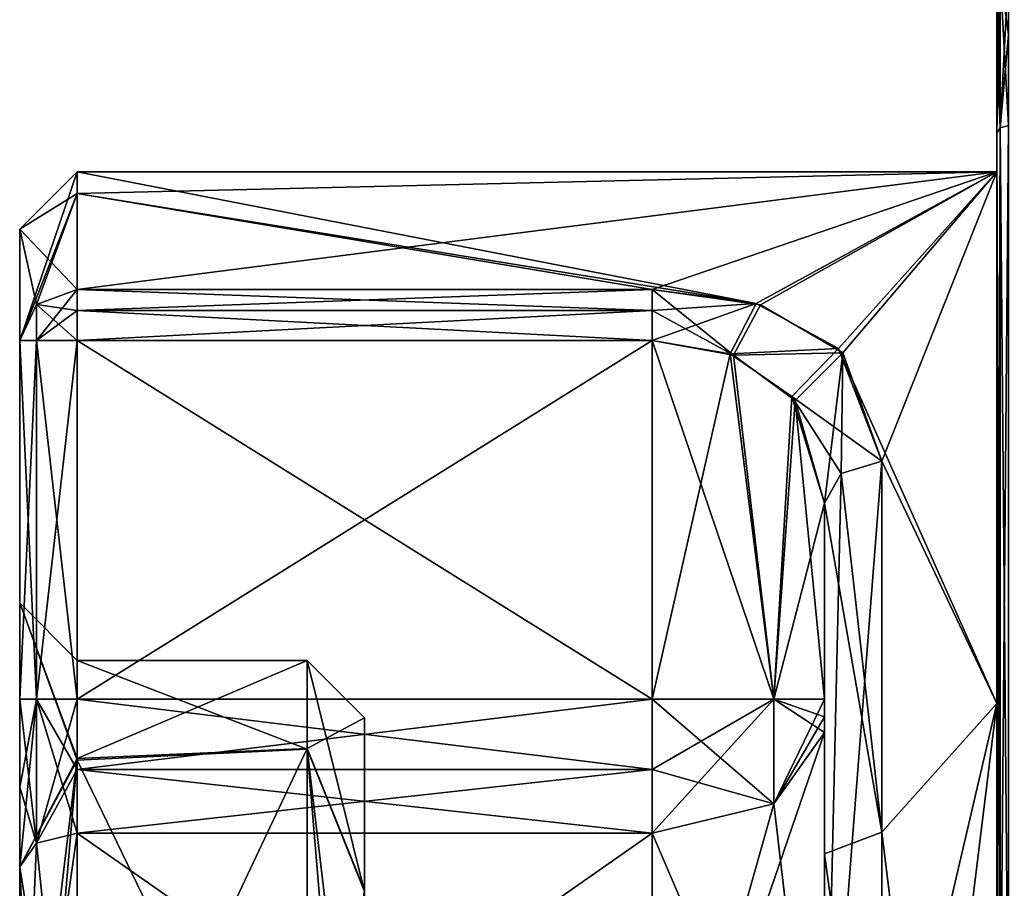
# Model space of a CAD drawing. Extents: x -23 to 700, y -1800 to 0.
# Tile 126 of 196: x -23.1 to -14.54, y -24.98 to -17.43. Entities that reach past the tile are written whole.
import ezdxf

# ---------------------------------------------------------------- set-up
doc = ezdxf.new("R2010")
doc.units = 0
doc.header["$LTSCALE"] = 21.316181
for name, color, linetype in [('1142', 7, 'CONTINUOUS'), ('1148', 7, 'CONTINUOUS'), ('1149', 7, 'CONTINUOUS'), ('1150', 7, 'CONTINUOUS'), ('1158', 7, 'CONTINUOUS'), ('1162', 7, 'CONTINUOUS'), ('1163', 7, 'CONTINUOUS'), ('1164', 7, 'CONTINUOUS'), ('1165', 7, 'CONTINUOUS'), ('1166', 7, 'CONTINUOUS'), ('1167', 7, 'CONTINUOUS'), ('1169', 7, 'CONTINUOUS'), ('1170', 7, 'CONTINUOUS'), ('1171', 7, 'CONTINUOUS'), ('1176', 7, 'CONTINUOUS'), ('1177', 7, 'CONTINUOUS'), ('1178', 7, 'CONTINUOUS'), ('1179', 7, 'CONTINUOUS'), ('1181', 7, 'CONTINUOUS'), ('1182', 7, 'CONTINUOUS'), ('1183', 7, 'CONTINUOUS'), ('1184', 7, 'CONTINUOUS'), ('1187', 7, 'CONTINUOUS'), ('1190', 7, 'CONTINUOUS'), ('1191', 7, 'CONTINUOUS'), ('1192', 7, 'CONTINUOUS'), ('1196', 7, 'CONTINUOUS'), ('1197', 7, 'CONTINUOUS'), ('1198', 7, 'CONTINUOUS'), ('1199', 7, 'CONTINUOUS'), ('1200', 7, 'CONTINUOUS'), ('1205', 7, 'CONTINUOUS'), ('1207', 7, 'CONTINUOUS'), ('1208', 7, 'CONTINUOUS'), ('1236', 7, 'CONTINUOUS'), ('1237', 7, 'CONTINUOUS'), ('1239', 7, 'CONTINUOUS'), ('1240', 7, 'CONTINUOUS')]:
    doc.layers.add(name, color=color, linetype=linetype)

msp = doc.modelspace()

# ---------------------------------------------------------------- linework, layer by layer
at = {"layer": '1142', "color": 7, "linetype": 'CONTINUOUS'}
for points in [[(-23.1, -19.2501, 0), (-23.1, -20.2176, -4), (-23.1, -20.2176, 4), (-23.1, -19.2501, 0)], [(-23.1, -20.2176, -4), (-23.1, -23.3363, -4), (-23.1, -20.2176, 4), (-23.1, -20.2176, -4)], [(-23.1, -20.2176, 4), (-23.1, -23.3363, -4), (-23.1, -22.5, 0.0008), (-23.1, -20.2176, 4)], [(-23.1, -23.3363, 4), (-23.1, -20.2176, 4), (-23.1, -22.5, 0.0008), (-23.1, -23.3363, 4)], [(-23.1, -24.1017, -4.1201), (-23.1, -24.7937, -4.4687), (-23.1, -22.5, 0.0008), (-23.1, -24.1017, -4.1201)], [(-23.1, -23.3363, -4), (-23.1, -24.1017, -4.1201), (-23.1, -22.5, 0.0008), (-23.1, -23.3363, -4)], [(-23.1, -24.1018, 4.1201), (-23.1, -23.3363, 4), (-23.1, -22.5, 0.0008), (-23.1, -24.1018, 4.1201)], [(-23.1, -24.7937, 4.4687), (-23.1, -24.1018, 4.1201), (-23.1, -22.5, 0.0008), (-23.1, -24.7937, 4.4687)]]:
    msp.add_3dface(points, dxfattribs=at)
at = {"layer": '1148', "color": 7, "linetype": 'CONTINUOUS'}
for points in [[(-14.6, -18.75), (-14.6, -23.3754, 8.0109), (-14.6, -17.1, 4.776), (-14.6, -18.75)], [(-14.6, -17.6444, -5.8628), (-14.6, -18.75), (-14.6, -17.1, -4.7763), (-14.6, -17.6444, -5.8628)], [(-14.6, -17.1, -4.7763), (-14.6, -18.75), (-14.6, -17.1, 4.776), (-14.6, -17.1, -4.7763)], [(-14.6, -17.1, 4.776), (-14.6, -23.3754, 8.0109), (-14.6, -17.6448, 5.8635), (-14.6, -17.1, 4.776)], [(-14.6, -18.4153, -7.0525), (-14.6, -18.75), (-14.6, -17.6444, -5.8628), (-14.6, -18.4153, -7.0525)], [(-14.6, -17.6448, 5.8635), (-14.6, -23.3754, 8.0109), (-14.6, -18.4137, 7.0516), (-14.6, -17.6448, 5.8635)], [(-14.6, -18.4137, 7.0516), (-14.6, -23.3754, 8.0109), (-14.6, -29.3152, 11.8269), (-14.6, -18.4137, 7.0516)], [(-14.6, -26.6853, 11.8272), (-14.6, -18.4137, 7.0516), (-14.6, -29.3152, 11.8269), (-14.6, -26.6853, 11.8272)], [(-14.6, -23.3754, -8.0109), (-14.6, -18.75), (-14.6, -18.4153, -7.0525), (-14.6, -23.3754, -8.0109)], [(-14.6, -26.6847, -11.8268), (-14.6, -23.3754, -8.0109), (-14.6, -18.4153, -7.0525), (-14.6, -26.6847, -11.8268)], [(-14.6, -32.6246, -8.0109), (-14.6, -23.3754, -8.0109), (-14.6, -26.6847, -11.8268), (-14.6, -32.6246, -8.0109)], [(-14.6, -23.3754, 8.0109), (-14.6, -32.6246, 8.0109), (-14.6, -29.3152, 11.8269), (-14.6, -23.3754, 8.0109)]]:
    msp.add_3dface(points, dxfattribs=at)
at = {"layer": '1149', "color": 7, "linetype": 'CONTINUOUS'}
for points in [[(-17.6, -19.7731, 4.2286), (-14.6, -18.75), (-22.6, -19.7731, 4.2286), (-17.6, -19.7731, 4.2286)], [(-22.6, -19.7731, 4.2286), (-14.6, -18.75), (-22.6, -18.9379, 1.8547), (-22.6, -19.7731, 4.2286)], [(-22.6, -18.9379, 1.8547), (-14.6, -18.75), (-22.6, -18.75), (-22.6, -18.9379, 1.8547)], [(-16.655, -19.907, 4.4795), (-14.6, -18.75), (-17.6, -19.7731, 4.2286), (-16.655, -19.907, 4.4795)], [(-15.9414, -20.3242, 5.1618), (-14.6, -18.75), (-16.655, -19.907, 4.4795), (-15.9414, -20.3242, 5.1618)], [(-15.6, -21.2672, 6.3429), (-14.6, -18.75), (-15.9414, -20.3242, 5.1618), (-15.6, -21.2672, 6.3429)], [(-14.6, -23.3754, 8.0109), (-14.6, -18.75), (-15.6, -21.2672, 6.3429), (-14.6, -23.3754, 8.0109)], [(-15.6, -27.6607, 9.2438), (-14.6, -23.3754, 8.0109), (-15.6, -21.2672, 6.3429), (-15.6, -27.6607, 9.2438)], [(-14.6, -32.6246, 8.0109), (-14.6, -23.3754, 8.0109), (-15.6, -31.5099, 8.5582), (-14.6, -32.6246, 8.0109)], [(-15.6, -31.5099, 8.5582), (-14.6, -23.3754, 8.0109), (-15.6, -27.6607, 9.2438), (-15.6, -31.5099, 8.5582)]]:
    msp.add_3dface(points, dxfattribs=at)
at = {"layer": '1150', "color": 7, "linetype": 'CONTINUOUS'}
for points in [[(-22.6, -18.75), (-14.6, -18.75), (-16.6928, -19.8955, -4.4586), (-22.6, -18.75)], [(-22.6, -18.9382, -1.8564), (-22.6, -18.75), (-16.6928, -19.8955, -4.4586), (-22.6, -18.9382, -1.8564)], [(-16.6928, -19.8955, -4.4586), (-14.6, -18.75), (-15.9792, -20.286, -5.1046), (-16.6928, -19.8955, -4.4586)], [(-14.6, -18.75), (-14.6, -23.3754, -8.0109), (-15.9792, -20.286, -5.1046), (-14.6, -18.75)], [(-22.6, -19.7731, -4.2286), (-22.6, -18.9382, -1.8564), (-17.6, -19.7731, -4.2286), (-22.6, -19.7731, -4.2286)], [(-17.6, -19.7731, -4.2286), (-22.6, -18.9382, -1.8564), (-16.6928, -19.8955, -4.4586), (-17.6, -19.7731, -4.2286)], [(-15.9792, -20.286, -5.1046), (-14.6, -23.3754, -8.0109), (-15.6, -21.2672, -6.3429), (-15.9792, -20.286, -5.1046)], [(-15.6, -21.2672, -6.3429), (-14.6, -23.3754, -8.0109), (-15.6, -24.4924, -8.5592), (-15.6, -21.2672, -6.3429)], [(-14.6, -23.3754, -8.0109), (-14.6, -32.6246, -8.0109), (-15.6, -24.4924, -8.5592), (-14.6, -23.3754, -8.0109)], [(-15.6, -24.4924, -8.5592), (-14.6, -32.6246, -8.0109), (-15.6, -28.3444, -9.2436), (-15.6, -24.4924, -8.5592)]]:
    msp.add_3dface(points, dxfattribs=at)
at = {"layer": '1158', "color": 7, "linetype": 'CONTINUOUS'}
for points in [[(-16.1, -23.3363, -6), (-16.1, -21.6311, -6), (-16.1, -24.6821, -8.0965), (-16.1, -23.3363, -6)], [(-16.1, -23.6278, 6.0938), (-16.1, -28.0003, 7.5), (-16.1, -21.6311, 6), (-16.1, -23.6278, 6.0938)], [(-16.1, -21.6311, 6), (-16.1, -28.0003, 7.5), (-16.1, -27.6787, 8.7441), (-16.1, -21.6311, 6)], [(-16.1, -23.4895, 6.024), (-16.1, -23.6278, 6.0938), (-16.1, -21.6311, 6), (-16.1, -23.4895, 6.024)], [(-16.1, -23.3363, 6), (-16.1, -23.4895, 6.024), (-16.1, -21.6311, 6), (-16.1, -23.3363, 6)], [(-16.1, -23.4893, -6.024), (-16.1, -23.3363, -6), (-16.1, -24.6821, -8.0965), (-16.1, -23.4893, -6.024)], [(-16.1, -23.6278, -6.0938), (-16.1, -23.4893, -6.024), (-16.1, -24.6821, -8.0965), (-16.1, -23.6278, -6.0938)], [(-16.1, -27.9997, -7.5), (-16.1, -23.6278, -6.0938), (-16.1, -24.6821, -8.0965), (-16.1, -27.9997, -7.5)], [(-16.1, -28.326, -8.7439), (-16.1, -27.9997, -7.5), (-16.1, -24.6821, -8.0965), (-16.1, -28.326, -8.7439)]]:
    msp.add_3dface(points, dxfattribs=at)
at = {"layer": '1162', "color": 7, "linetype": 'CONTINUOUS'}
for points in [[(-22.6, -27.9997, -6), (-22.6, -24.5022, -4.875), (-17.6, -27.9996, -6), (-22.6, -27.9997, -6)], [(-17.6, -27.9996, -6), (-22.6, -24.5022, -4.875), (-17.6, -24.5022, -4.875), (-17.6, -27.9996, -6)]]:
    msp.add_3dface(points, dxfattribs=at)
at = {"layer": '1163', "color": 7, "linetype": 'CONTINUOUS'}
for points in [[(-22.6, -23.9487, -4.5961), (-22.6, -23.3363, -4.5), (-17.6, -23.9485, -4.596), (-22.6, -23.9487, -4.5961)], [(-17.6, -23.9485, -4.596), (-22.6, -23.3363, -4.5), (-17.6, -23.3363, -4.5), (-17.6, -23.9485, -4.596)], [(-17.6, -24.5022, -4.875), (-22.6, -23.9487, -4.5961), (-17.6, -23.9485, -4.596), (-17.6, -24.5022, -4.875)], [(-17.6, -24.5022, -4.875), (-22.6, -24.5022, -4.875), (-22.6, -23.9487, -4.5961), (-17.6, -24.5022, -4.875)]]:
    msp.add_3dface(points, dxfattribs=at)
at = {"layer": '1164', "color": 7, "linetype": 'CONTINUOUS'}
for points in [[(-17.6, -23.3363, -4.5), (-22.6, -23.3363, -4.5), (-17.6, -20.2178, -4.5), (-17.6, -23.3363, -4.5)], [(-22.6, -23.3363, -4.5), (-22.6, -20.2178, -4.5), (-17.6, -20.2178, -4.5), (-22.6, -23.3363, -4.5)]]:
    msp.add_3dface(points, dxfattribs=at)
at = {"layer": '1165', "color": 7, "linetype": 'CONTINUOUS'}
for points in [[(-22.6, -20.2178, 4.5), (-22.6, -23.3363, 4.5), (-17.6, -23.3363, 4.5), (-22.6, -20.2178, 4.5)], [(-17.6, -20.2178, 4.5), (-22.6, -20.2178, 4.5), (-17.6, -23.3363, 4.5), (-17.6, -20.2178, 4.5)]]:
    msp.add_3dface(points, dxfattribs=at)
at = {"layer": '1166', "color": 7, "linetype": 'CONTINUOUS'}
for points in [[(-17.6, -23.3363, 4.5), (-22.6, -23.3363, 4.5), (-22.6, -23.9486, 4.596), (-17.6, -23.3363, 4.5)], [(-17.6, -23.3363, 4.5), (-22.6, -23.9486, 4.596), (-17.6, -23.9489, 4.5961), (-17.6, -23.3363, 4.5)], [(-22.6, -23.9486, 4.596), (-22.6, -24.5022, 4.875), (-17.6, -23.9489, 4.5961), (-22.6, -23.9486, 4.596)], [(-17.6, -23.9489, 4.5961), (-22.6, -24.5022, 4.875), (-17.6, -24.5022, 4.875), (-17.6, -23.9489, 4.5961)]]:
    msp.add_3dface(points, dxfattribs=at)
at = {"layer": '1167', "color": 7, "linetype": 'CONTINUOUS'}
for points in [[(-17.6, -24.5022, 4.875), (-22.6, -24.5022, 4.875), (-22.6, -28.0003, 6), (-17.6, -24.5022, 4.875)], [(-17.6, -24.5022, 4.875), (-22.6, -28.0003, 6), (-17.6, -28.0004, 6), (-17.6, -24.5022, 4.875)]]:
    msp.add_3dface(points, dxfattribs=at)
at = {"layer": '1169', "color": 7, "linetype": 'CONTINUOUS'}
for points in [[(-17.6, -20.2178, 4.5), (-17.6, -23.3363, 4.5), (-16.5393, -23.3363, 4.9393), (-17.6, -20.2178, 4.5)], [(-17.6, -20.2178, 4.5), (-16.5393, -23.3363, 4.9393), (-16.891, -20.3445, 4.6781), (-17.6, -20.2178, 4.5)], [(-16.891, -20.3445, 4.6781), (-16.5393, -23.3363, 4.9393), (-16.3558, -20.7393, 5.1622), (-16.891, -20.3445, 4.6781)], [(-16.5393, -23.3363, 4.9393), (-16.1, -23.3363, 6), (-16.3558, -20.7393, 5.1622), (-16.5393, -23.3363, 4.9393)], [(-16.1, -23.3363, 6), (-16.1, -21.6311, 6), (-16.3558, -20.7393, 5.1622), (-16.1, -23.3363, 6)]]:
    msp.add_3dface(points, dxfattribs=at)
at = {"layer": '1170', "color": 7, "linetype": 'CONTINUOUS'}
for points in [[(-17.6, -23.3363, 4.5), (-17.6, -23.9489, 4.5961), (-16.5393, -24.2461, 5.232), (-17.6, -23.3363, 4.5)], [(-16.5393, -23.3363, 4.9393), (-17.6, -23.3363, 4.5), (-16.5393, -24.2461, 5.232), (-16.5393, -23.3363, 4.9393)], [(-16.1, -23.6278, 6.0938), (-16.1, -23.4895, 6.024), (-16.5393, -23.3363, 4.9393), (-16.1, -23.6278, 6.0938)], [(-16.1, -23.6278, 6.0938), (-16.5393, -23.3363, 4.9393), (-16.5393, -24.2461, 5.232), (-16.1, -23.6278, 6.0938)], [(-16.1, -23.4895, 6.024), (-16.1, -23.3363, 6), (-16.5393, -23.3363, 4.9393), (-16.1, -23.4895, 6.024)], [(-17.6, -23.9489, 4.5961), (-17.6, -24.5022, 4.875), (-16.5393, -24.2461, 5.232), (-17.6, -23.9489, 4.5961)]]:
    msp.add_3dface(points, dxfattribs=at)
at = {"layer": '1171', "color": 7, "linetype": 'CONTINUOUS'}
for points in [[(-16.1, -28.0003, 7.5), (-16.1, -23.6278, 6.0938), (-17.6, -28.0004, 6), (-16.1, -28.0003, 7.5)], [(-17.6, -28.0004, 6), (-16.1, -23.6278, 6.0938), (-16.5393, -24.2461, 5.232), (-17.6, -28.0004, 6)], [(-17.6, -24.5022, 4.875), (-17.6, -28.0004, 6), (-16.5393, -24.2461, 5.232), (-17.6, -24.5022, 4.875)]]:
    msp.add_3dface(points, dxfattribs=at)
at = {"layer": '1176', "color": 7, "linetype": 'CONTINUOUS'}
for points in [[(-16.1, -23.6278, -6.0938), (-16.1, -27.9997, -7.5), (-16.5393, -24.2461, -5.232), (-16.1, -23.6278, -6.0938)], [(-16.1, -27.9997, -7.5), (-17.6, -24.5022, -4.875), (-16.5393, -24.2461, -5.232), (-16.1, -27.9997, -7.5)], [(-16.1, -27.9997, -7.5), (-17.6, -27.9996, -6), (-17.6, -24.5022, -4.875), (-16.1, -27.9997, -7.5)]]:
    msp.add_3dface(points, dxfattribs=at)
at = {"layer": '1177', "color": 7, "linetype": 'CONTINUOUS'}
for points in [[(-17.6, -24.5022, -4.875), (-17.6, -23.9485, -4.596), (-16.5393, -23.3363, -4.9393), (-17.6, -24.5022, -4.875)], [(-16.5393, -24.2461, -5.232), (-17.6, -24.5022, -4.875), (-16.5393, -23.3363, -4.9393), (-16.5393, -24.2461, -5.232)], [(-17.6, -23.9485, -4.596), (-17.6, -23.3363, -4.5), (-16.5393, -23.3363, -4.9393), (-17.6, -23.9485, -4.596)], [(-16.1, -23.3363, -6), (-16.1, -23.4893, -6.024), (-16.5393, -24.2461, -5.232), (-16.1, -23.3363, -6)], [(-16.1, -23.3363, -6), (-16.5393, -24.2461, -5.232), (-16.5393, -23.3363, -4.9393), (-16.1, -23.3363, -6)], [(-16.1, -23.4893, -6.024), (-16.1, -23.6278, -6.0938), (-16.5393, -24.2461, -5.232), (-16.1, -23.4893, -6.024)]]:
    msp.add_3dface(points, dxfattribs=at)
at = {"layer": '1178', "color": 7, "linetype": 'CONTINUOUS'}
for points in [[(-17.6, -23.3363, -4.5), (-17.6, -20.2178, -4.5), (-16.9194, -20.3336, -4.6633), (-17.6, -23.3363, -4.5)], [(-16.5393, -23.3363, -4.9393), (-17.6, -23.3363, -4.5), (-16.9194, -20.3336, -4.6633), (-16.5393, -23.3363, -4.9393)], [(-16.3841, -20.7032, -5.1215), (-16.5393, -23.3363, -4.9393), (-16.9194, -20.3336, -4.6633), (-16.3841, -20.7032, -5.1215)], [(-16.1, -21.6311, -6), (-16.5393, -23.3363, -4.9393), (-16.3841, -20.7032, -5.1215), (-16.1, -21.6311, -6)], [(-16.1, -21.6311, -6), (-16.1, -23.3363, -6), (-16.5393, -23.3363, -4.9393), (-16.1, -21.6311, -6)]]:
    msp.add_3dface(points, dxfattribs=at)
at = {"layer": '1179', "color": 7, "linetype": 'CONTINUOUS'}
for points in [[(-20.1, -23.5, 0.0064), (-20.1, -25.0006, -3.3546), (-20.1, -25.5, -2.5), (-20.1, -23.5, 0.0064)], [(-20.1, -25.01, 3.363), (-20.1, -23.5, 0.0064), (-20.1, -25.5, 2.5), (-20.1, -25.01, 3.363)], [(-20.1, -25.5, 2.5), (-20.1, -23.5, 0.0064), (-20.1, -25.5, -2.5), (-20.1, -25.5, 2.5)]]:
    msp.add_3dface(points, dxfattribs=at)
at = {"layer": '1181', "color": 7, "linetype": 'CONTINUOUS'}
for points in [[(-22.6, -23, 0.0116), (-22.6, -23.8538, -2.7944), (-20.6, -23, 0.0073), (-22.6, -23, 0.0116)], [(-20.6, -23, 0.0073), (-22.6, -23.8538, -2.7944), (-20.6, -23.7641, -2.6565), (-20.6, -23, 0.0073)], [(-22.6, -23.867, 2.8139), (-22.6, -23, 0.0116), (-20.6, -23.7719, 2.6689), (-22.6, -23.867, 2.8139)], [(-20.6, -23.7719, 2.6689), (-22.6, -23, 0.0116), (-20.6, -23, 0.0073), (-20.6, -23.7719, 2.6689)], [(-22.6, -28, -5), (-20.6, -28, -5), (-20.6, -23.7641, -2.6565), (-22.6, -28, -5)], [(-22.6, -23.8538, -2.7944), (-22.6, -28, -5), (-20.6, -23.7641, -2.6565), (-22.6, -23.8538, -2.7944)], [(-20.6, -28, 5), (-22.6, -23.867, 2.8139), (-20.6, -23.7719, 2.6689), (-20.6, -28, 5)], [(-20.6, -28, 5), (-22.6, -28, 5), (-22.6, -23.867, 2.8139), (-20.6, -28, 5)]]:
    msp.add_3dface(points, dxfattribs=at)
at = {"layer": '1182', "color": 7, "linetype": 'CONTINUOUS'}
for points in [[(-17.6, -19.7731, 4.2286), (-22.6, -19.7731, 4.2286), (-22.6, -19.9563, 4.4262), (-17.6, -19.7731, 4.2286)], [(-17.6, -19.9573, 4.4268), (-17.6, -19.7731, 4.2286), (-22.6, -19.9563, 4.4262), (-17.6, -19.9573, 4.4268)], [(-22.6, -20.2178, 4.5), (-17.6, -19.9573, 4.4268), (-22.6, -19.9563, 4.4262), (-22.6, -20.2178, 4.5)], [(-22.6, -20.2178, 4.5), (-17.6, -20.2178, 4.5), (-17.6, -19.9573, 4.4268), (-22.6, -20.2178, 4.5)]]:
    msp.add_3dface(points, dxfattribs=at)
at = {"layer": '1183', "color": 7, "linetype": 'CONTINUOUS'}
for points in [[(-16.655, -19.907, 4.4795), (-17.6, -19.7731, 4.2286), (-16.891, -20.3445, 4.6781), (-16.655, -19.907, 4.4795)], [(-16.891, -20.3445, 4.6781), (-17.6, -19.7731, 4.2286), (-17.6, -19.9573, 4.4268), (-16.891, -20.3445, 4.6781)], [(-15.9414, -20.3242, 5.1618), (-16.655, -19.907, 4.4795), (-16.891, -20.3445, 4.6781), (-15.9414, -20.3242, 5.1618)], [(-17.6, -20.2178, 4.5), (-16.891, -20.3445, 4.6781), (-17.6, -19.9573, 4.4268), (-17.6, -20.2178, 4.5)], [(-15.9414, -20.3242, 5.1618), (-16.891, -20.3445, 4.6781), (-16.3558, -20.7393, 5.1622), (-15.9414, -20.3242, 5.1618)], [(-16.1, -21.6311, 6), (-15.9414, -20.3242, 5.1618), (-16.3558, -20.7393, 5.1622), (-16.1, -21.6311, 6)], [(-15.9414, -20.3242, 5.1618), (-16.1, -21.6311, 6), (-15.9536, -21.3738, 6.2424), (-15.9414, -20.3242, 5.1618)], [(-15.6, -21.2672, 6.3429), (-15.9414, -20.3242, 5.1618), (-15.9536, -21.3738, 6.2424), (-15.6, -21.2672, 6.3429)]]:
    msp.add_3dface(points, dxfattribs=at)
at = {"layer": '1184', "color": 7, "linetype": 'CONTINUOUS'}
for points in [[(-15.6, -27.6607, 9.2438), (-15.6, -21.2672, 6.3429), (-16.1, -27.6787, 8.7441), (-15.6, -27.6607, 9.2438)], [(-16.1, -27.6787, 8.7441), (-15.6, -21.2672, 6.3429), (-15.9536, -21.3738, 6.2424), (-16.1, -27.6787, 8.7441)], [(-16.1, -21.6311, 6), (-16.1, -27.6787, 8.7441), (-15.9536, -21.3738, 6.2424), (-16.1, -21.6311, 6)]]:
    msp.add_3dface(points, dxfattribs=at)
at = {"layer": '1187', "color": 7, "linetype": 'CONTINUOUS'}
for points in [[(-23.1, -19.2501, 0), (-23.1, -20.2176, 4), (-22.6, -18.75), (-23.1, -19.2501, 0)], [(-23.1, -19.2501, 0), (-22.6, -18.75), (-22.6, -18.9382, -1.8564), (-23.1, -19.2501, 0)], [(-23.1, -20.2176, 4), (-22.6, -18.9379, 1.8547), (-22.6, -18.75), (-23.1, -20.2176, 4)], [(-22.6, -18.9379, 1.8547), (-23.1, -20.2176, 4), (-22.9536, -19.9034, 4.1616), (-22.6, -18.9379, 1.8547)], [(-23.1, -19.2501, 0), (-22.6, -18.9382, -1.8564), (-22.6, -19.7731, -4.2286), (-23.1, -19.2501, 0)], [(-22.6, -19.7731, 4.2286), (-22.6, -18.9379, 1.8547), (-22.9536, -19.9034, 4.1616), (-22.6, -19.7731, 4.2286)], [(-23.1, -20.2176, -4), (-23.1, -19.2501, 0), (-22.9533, -19.9032, -4.1617), (-23.1, -20.2176, -4)], [(-23.1, -19.2501, 0), (-22.6, -19.7731, -4.2286), (-22.9533, -19.9032, -4.1617), (-23.1, -19.2501, 0)]]:
    msp.add_3dface(points, dxfattribs=at)
at = {"layer": '1190', "color": 7, "linetype": 'CONTINUOUS'}
for points in [[(-15.6, -21.2672, -6.3429), (-15.6, -24.4924, -8.5592), (-15.9536, -21.3738, -6.2424), (-15.6, -21.2672, -6.3429)], [(-15.6, -24.4924, -8.5592), (-16.1, -21.6311, -6), (-15.9536, -21.3738, -6.2424), (-15.6, -24.4924, -8.5592)], [(-16.1, -21.6311, -6), (-15.6, -24.4924, -8.5592), (-16.1, -24.6821, -8.0965), (-16.1, -21.6311, -6)], [(-15.6, -24.4924, -8.5592), (-15.6, -28.3444, -9.2436), (-16.1, -24.6821, -8.0965), (-15.6, -24.4924, -8.5592)], [(-15.6, -28.3444, -9.2436), (-16.1, -28.326, -8.7439), (-16.1, -24.6821, -8.0965), (-15.6, -28.3444, -9.2436)]]:
    msp.add_3dface(points, dxfattribs=at)
at = {"layer": '1191', "color": 7, "linetype": 'CONTINUOUS'}
for points in [[(-17.6, -19.7731, -4.2286), (-16.6928, -19.8955, -4.4586), (-17.6, -19.9573, -4.4268), (-17.6, -19.7731, -4.2286)], [(-17.6, -20.2178, -4.5), (-16.6928, -19.8955, -4.4586), (-16.9194, -20.3336, -4.6633), (-17.6, -20.2178, -4.5)], [(-16.6928, -19.8955, -4.4586), (-17.6, -20.2178, -4.5), (-17.6, -19.9573, -4.4268), (-16.6928, -19.8955, -4.4586)], [(-16.6928, -19.8955, -4.4586), (-15.9792, -20.286, -5.1046), (-16.9194, -20.3336, -4.6633), (-16.6928, -19.8955, -4.4586)], [(-15.9792, -20.286, -5.1046), (-16.3841, -20.7032, -5.1215), (-16.9194, -20.3336, -4.6633), (-15.9792, -20.286, -5.1046)], [(-15.9792, -20.286, -5.1046), (-15.6, -21.2672, -6.3429), (-16.3841, -20.7032, -5.1215), (-15.9792, -20.286, -5.1046)], [(-16.3841, -20.7032, -5.1215), (-15.6, -21.2672, -6.3429), (-15.9536, -21.3738, -6.2424), (-16.3841, -20.7032, -5.1215)], [(-16.1, -21.6311, -6), (-16.3841, -20.7032, -5.1215), (-15.9536, -21.3738, -6.2424), (-16.1, -21.6311, -6)]]:
    msp.add_3dface(points, dxfattribs=at)
at = {"layer": '1192', "color": 7, "linetype": 'CONTINUOUS'}
for points in [[(-22.6, -19.7731, -4.2286), (-17.6, -19.7731, -4.2286), (-17.6, -19.9573, -4.4268), (-22.6, -19.7731, -4.2286)], [(-22.6, -19.7731, -4.2286), (-17.6, -19.9573, -4.4268), (-22.6, -19.9573, -4.4268), (-22.6, -19.7731, -4.2286)], [(-17.6, -20.2178, -4.5), (-22.6, -20.2178, -4.5), (-22.6, -19.9573, -4.4268), (-17.6, -20.2178, -4.5)], [(-17.6, -19.9573, -4.4268), (-17.6, -20.2178, -4.5), (-22.6, -19.9573, -4.4268), (-17.6, -19.9573, -4.4268)]]:
    msp.add_3dface(points, dxfattribs=at)
at = {"layer": '1196', "color": 7, "linetype": 'CONTINUOUS'}
for points in [[(-23.1, -22.5, 0.0008), (-23.1, -24.7937, -4.4687), (-22.6, -23.8538, -2.7944), (-23.1, -22.5, 0.0008)], [(-23.1, -24.7937, 4.4687), (-23.1, -22.5, 0.0008), (-22.6, -23.867, 2.8139), (-23.1, -24.7937, 4.4687)], [(-23.1, -22.5, 0.0008), (-22.6, -23.8538, -2.7944), (-22.6, -23, 0.0116), (-23.1, -22.5, 0.0008)], [(-23.1, -22.5, 0.0008), (-22.6, -23, 0.0116), (-22.6, -23.867, 2.8139), (-23.1, -22.5, 0.0008)], [(-22.6, -23.8538, -2.7944), (-23.1, -24.7937, -4.4687), (-23.1, -28, -5.5), (-22.6, -23.8538, -2.7944)], [(-22.6, -23.8538, -2.7944), (-23.1, -28, -5.5), (-22.9536, -28, -5.1464), (-22.6, -23.8538, -2.7944)], [(-22.6, -28, 5), (-23.1, -24.7937, 4.4687), (-22.6, -23.867, 2.8139), (-22.6, -28, 5)], [(-22.6, -28, -5), (-22.6, -23.8538, -2.7944), (-22.9536, -28, -5.1464), (-22.6, -28, -5)], [(-22.6, -28.0003, 6), (-22.6, -24.5022, 4.875), (-23.1, -28, 5.5), (-22.6, -28.0003, 6)], [(-23.1, -28, 5.5), (-22.6, -24.5022, 4.875), (-22.9536, -24.5876, 4.756), (-23.1, -28, 5.5)], [(-22.6, -24.5022, -4.875), (-22.6, -27.9997, -6), (-22.9536, -24.5876, -4.756), (-22.6, -24.5022, -4.875)], [(-22.6, -27.9997, -6), (-23.1, -24.7937, -4.4687), (-22.9536, -24.5876, -4.756), (-22.6, -27.9997, -6)], [(-23.1, -24.7937, 4.4687), (-23.1, -28, 5.5), (-22.9536, -24.5876, 4.756), (-23.1, -24.7937, 4.4687)], [(-23.1, -24.7937, -4.4687), (-22.6, -27.9997, -6), (-23.1, -28, -5.5), (-23.1, -24.7937, -4.4687)], [(-23.1, -24.7937, 4.4687), (-22.6, -28, 5), (-22.9536, -28, 5.1464), (-23.1, -24.7937, 4.4687)], [(-23.1, -24.7937, 4.4687), (-22.9536, -28, 5.1464), (-23.1, -28, 5.5), (-23.1, -24.7937, 4.4687)]]:
    msp.add_3dface(points, dxfattribs=at)
at = {"layer": '1197', "color": 7, "linetype": 'CONTINUOUS'}
for points in [[(-23.1, -24.7937, -4.4687), (-23.1, -24.1017, -4.1201), (-22.9536, -23.3363, -4.3536), (-23.1, -24.7937, -4.4687)], [(-22.9536, -24.5876, -4.756), (-23.1, -24.7937, -4.4687), (-22.9536, -23.3363, -4.3536), (-22.9536, -24.5876, -4.756)], [(-23.1, -24.1017, -4.1201), (-23.1, -23.3363, -4), (-22.9536, -23.3363, -4.3536), (-23.1, -24.1017, -4.1201)], [(-22.6, -23.3363, -4.5), (-22.6, -23.9487, -4.5961), (-22.9536, -24.5876, -4.756), (-22.6, -23.3363, -4.5)], [(-22.6, -23.3363, -4.5), (-22.9536, -24.5876, -4.756), (-22.9536, -23.3363, -4.3536), (-22.6, -23.3363, -4.5)], [(-22.6, -23.9487, -4.5961), (-22.6, -24.5022, -4.875), (-22.9536, -24.5876, -4.756), (-22.6, -23.9487, -4.5961)]]:
    msp.add_3dface(points, dxfattribs=at)
at = {"layer": '1198', "color": 7, "linetype": 'CONTINUOUS'}
for points in [[(-23.1, -23.3363, -4), (-23.1, -20.2176, -4), (-22.9533, -20.2178, -4.3538), (-23.1, -23.3363, -4)], [(-22.9536, -23.3363, -4.3536), (-23.1, -23.3363, -4), (-22.9533, -20.2178, -4.3538), (-22.9536, -23.3363, -4.3536)], [(-22.6, -20.2178, -4.5), (-22.6, -23.3363, -4.5), (-22.9536, -23.3363, -4.3536), (-22.6, -20.2178, -4.5)], [(-22.6, -20.2178, -4.5), (-22.9536, -23.3363, -4.3536), (-22.9533, -20.2178, -4.3538), (-22.6, -20.2178, -4.5)]]:
    msp.add_3dface(points, dxfattribs=at)
at = {"layer": '1199', "color": 7, "linetype": 'CONTINUOUS'}
for points in [[(-23.1, -20.2176, 4), (-23.1, -23.3363, 4), (-22.9536, -23.3363, 4.3536), (-23.1, -20.2176, 4)], [(-23.1, -20.2176, 4), (-22.9536, -23.3363, 4.3536), (-22.9538, -20.2178, 4.3533), (-23.1, -20.2176, 4)], [(-22.6, -23.3363, 4.5), (-22.6, -20.2178, 4.5), (-22.9538, -20.2178, 4.3533), (-22.6, -23.3363, 4.5)], [(-22.9536, -23.3363, 4.3536), (-22.6, -23.3363, 4.5), (-22.9538, -20.2178, 4.3533), (-22.9536, -23.3363, 4.3536)]]:
    msp.add_3dface(points, dxfattribs=at)
at = {"layer": '1200', "color": 7, "linetype": 'CONTINUOUS'}
for points in [[(-23.1, -23.3363, 4), (-23.1, -24.1018, 4.1201), (-22.9536, -24.5876, 4.756), (-23.1, -23.3363, 4)], [(-23.1, -23.3363, 4), (-22.9536, -24.5876, 4.756), (-22.9536, -23.3363, 4.3536), (-23.1, -23.3363, 4)], [(-22.6, -23.9486, 4.596), (-22.6, -23.3363, 4.5), (-22.9536, -23.3363, 4.3536), (-22.6, -23.9486, 4.596)], [(-22.6, -24.5022, 4.875), (-22.6, -23.9486, 4.596), (-22.9536, -23.3363, 4.3536), (-22.6, -24.5022, 4.875)], [(-22.9536, -24.5876, 4.756), (-22.6, -24.5022, 4.875), (-22.9536, -23.3363, 4.3536), (-22.9536, -24.5876, 4.756)], [(-23.1, -24.1018, 4.1201), (-23.1, -24.7937, 4.4687), (-22.9536, -24.5876, 4.756), (-23.1, -24.1018, 4.1201)]]:
    msp.add_3dface(points, dxfattribs=at)
at = {"layer": '1205', "color": 7, "linetype": 'CONTINUOUS'}
for points in [[(-20.1, -23.5, 0.0064), (-20.1, -25.01, 3.363), (-20.6, -23, 0.0073), (-20.1, -23.5, 0.0064)], [(-20.1, -23.5, 0.0064), (-20.6, -23, 0.0073), (-20.6, -23.7641, -2.6565), (-20.1, -23.5, 0.0064)], [(-20.1, -25.01, 3.363), (-20.6, -23.7719, 2.6689), (-20.6, -23, 0.0073), (-20.1, -25.01, 3.363)], [(-20.1, -25.0006, -3.3546), (-20.1, -23.5, 0.0064), (-20.6, -23.7641, -2.6565), (-20.1, -25.0006, -3.3546)], [(-20.6, -28, -5), (-20.1, -25.0006, -3.3546), (-20.6, -23.7641, -2.6565), (-20.6, -28, -5)], [(-20.1, -25.01, 3.363), (-20.1, -28, 4.5), (-20.6, -23.7719, 2.6689), (-20.1, -25.01, 3.363)], [(-20.6, -23.7719, 2.6689), (-20.1, -28, 4.5), (-20.2464, -28, 4.8536), (-20.6, -23.7719, 2.6689)], [(-20.6, -28, 5), (-20.6, -23.7719, 2.6689), (-20.2464, -28, 4.8536), (-20.6, -28, 5)]]:
    msp.add_3dface(points, dxfattribs=at)
at = {"layer": '1207', "color": 7, "linetype": 'CONTINUOUS'}
for points in [[(-22.6, -19.7731, 4.2286), (-22.9536, -19.9034, 4.1616), (-22.6, -19.9563, 4.4262), (-22.6, -19.7731, 4.2286)], [(-23.1, -20.2176, 4), (-22.9538, -20.2178, 4.3533), (-22.9536, -19.9034, 4.1616), (-23.1, -20.2176, 4)], [(-22.9538, -20.2178, 4.3533), (-22.6, -20.2178, 4.5), (-22.9536, -19.9034, 4.1616), (-22.9538, -20.2178, 4.3533)], [(-22.9536, -19.9034, 4.1616), (-22.6, -20.2178, 4.5), (-22.6, -19.9563, 4.4262), (-22.9536, -19.9034, 4.1616)]]:
    msp.add_3dface(points, dxfattribs=at)
at = {"layer": '1208', "color": 7, "linetype": 'CONTINUOUS'}
for points in [[(-22.6, -19.7731, -4.2286), (-22.9533, -20.2178, -4.3538), (-22.9533, -19.9032, -4.1617), (-22.6, -19.7731, -4.2286)], [(-22.9533, -20.2178, -4.3538), (-22.6, -19.7731, -4.2286), (-22.6, -19.9573, -4.4268), (-22.9533, -20.2178, -4.3538)], [(-22.9533, -20.2178, -4.3538), (-23.1, -20.2176, -4), (-22.9533, -19.9032, -4.1617), (-22.9533, -20.2178, -4.3538)], [(-22.6, -20.2178, -4.5), (-22.9533, -20.2178, -4.3538), (-22.6, -19.9573, -4.4268), (-22.6, -20.2178, -4.5)]]:
    msp.add_3dface(points, dxfattribs=at)
at = {"layer": '1236', "color": 7, "linetype": 'CONTINUOUS'}
for points in [[(-14.5711, -18.3669, 7.1057), (-14.6, -18.4137, 7.0516), (-14.5711, -26.6628, 11.8954), (-14.5711, -18.3669, 7.1057)], [(-14.5, -26.6533, 11.9242), (-14.5, -18.3467, 7.1284), (-14.5711, -18.3669, 7.1057), (-14.5, -26.6533, 11.9242)], [(-14.5, -26.6533, 11.9242), (-14.5711, -18.3669, 7.1057), (-14.5711, -26.6628, 11.8954), (-14.5, -26.6533, 11.9242)], [(-14.6, -18.4137, 7.0516), (-14.6, -26.6853, 11.8272), (-14.5711, -26.6628, 11.8954), (-14.6, -18.4137, 7.0516)]]:
    msp.add_3dface(points, dxfattribs=at)
at = {"layer": '1237', "color": 7, "linetype": 'CONTINUOUS'}
for points in [[(-14.5711, -17.0297, 4.7896), (-14.6, -17.1, 4.776), (-14.5711, -18.3669, 7.1057), (-14.5711, -17.0297, 4.7896)], [(-14.5, -17.5564, 5.9102), (-14.5, -17, 4.7958), (-14.5711, -17.0297, 4.7896), (-14.5, -17.5564, 5.9102)], [(-14.5, -18.3467, 7.1284), (-14.5, -17.5564, 5.9102), (-14.5711, -17.0297, 4.7896), (-14.5, -18.3467, 7.1284)], [(-14.5, -18.3467, 7.1284), (-14.5711, -17.0297, 4.7896), (-14.5711, -18.3669, 7.1057), (-14.5, -18.3467, 7.1284)], [(-14.6, -17.1, 4.776), (-14.6, -17.6448, 5.8635), (-14.5711, -18.3669, 7.1057), (-14.6, -17.1, 4.776)], [(-14.6, -17.6448, 5.8635), (-14.6, -18.4137, 7.0516), (-14.5711, -18.3669, 7.1057), (-14.6, -17.6448, 5.8635)]]:
    msp.add_3dface(points, dxfattribs=at)
at = {"layer": '1239', "color": 7, "linetype": 'CONTINUOUS'}
for points in [[(-14.6, -18.4153, -7.0525), (-14.6, -17.6444, -5.8628), (-14.5711, -17.0297, -4.7896), (-14.6, -18.4153, -7.0525)], [(-14.5711, -18.3669, -7.1057), (-14.6, -18.4153, -7.0525), (-14.5711, -17.0297, -4.7896), (-14.5711, -18.3669, -7.1057)], [(-14.6, -17.6444, -5.8628), (-14.6, -17.1, -4.7763), (-14.5711, -17.0297, -4.7896), (-14.6, -17.6444, -5.8628)], [(-14.5, -17, -4.7958), (-14.5, -17.5559, -5.9094), (-14.5711, -18.3669, -7.1057), (-14.5, -17, -4.7958)], [(-14.5, -17, -4.7958), (-14.5711, -18.3669, -7.1057), (-14.5711, -17.0297, -4.7896), (-14.5, -17, -4.7958)], [(-14.5, -17.5559, -5.9094), (-14.5, -18.3467, -7.1284), (-14.5711, -18.3669, -7.1057), (-14.5, -17.5559, -5.9094)]]:
    msp.add_3dface(points, dxfattribs=at)
at = {"layer": '1240', "color": 7, "linetype": 'CONTINUOUS'}
for points in [[(-14.6, -26.6847, -11.8268), (-14.6, -18.4153, -7.0525), (-14.5711, -18.3669, -7.1057), (-14.6, -26.6847, -11.8268)], [(-14.5711, -26.6628, -11.8954), (-14.6, -26.6847, -11.8268), (-14.5711, -18.3669, -7.1057), (-14.5711, -26.6628, -11.8954)], [(-14.5, -18.3467, -7.1284), (-14.5, -26.6533, -11.9242), (-14.5711, -26.6628, -11.8954), (-14.5, -18.3467, -7.1284)], [(-14.5, -18.3467, -7.1284), (-14.5711, -26.6628, -11.8954), (-14.5711, -18.3669, -7.1057), (-14.5, -18.3467, -7.1284)]]:
    msp.add_3dface(points, dxfattribs=at)

doc.saveas('drawing.dxf')
